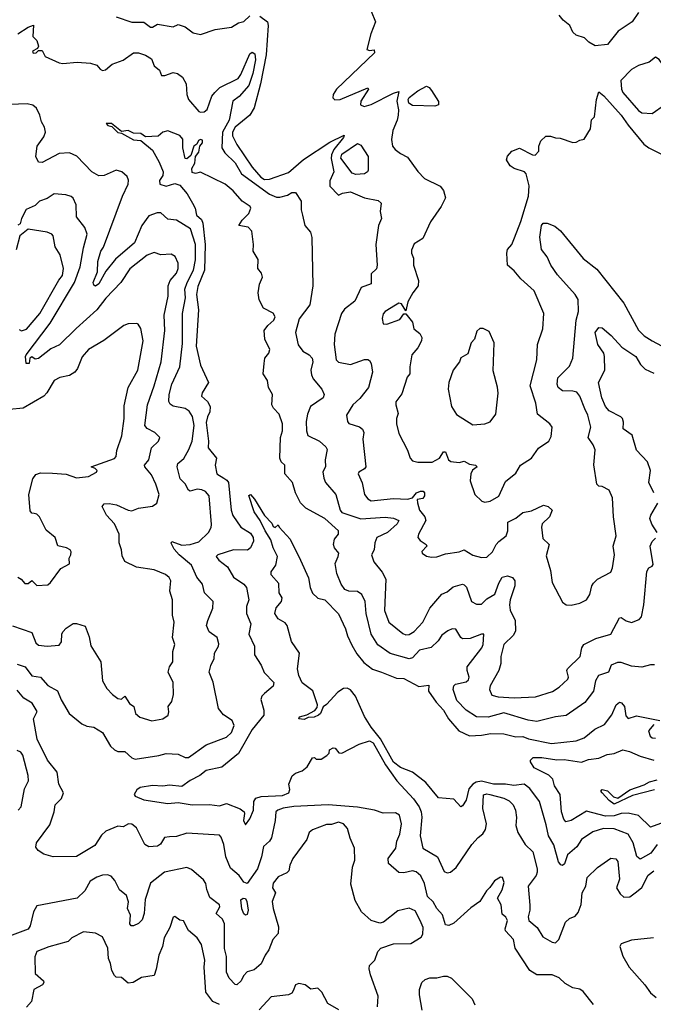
# Model space of a CAD drawing. Extents: x 1552033 to 1694788, y 811965 to 917215.
# Tile 192 of 256: x 1637535 to 1641212, y 862439 to 868148. Entities that reach past the tile are written whole.
import ezdxf

# ---------------------------------------------------------------- set-up
doc = ezdxf.new("R2010")
doc.units = 0

msp = doc.modelspace()

# ---------------------------------------------------------------- linework, layer by layer
at = {"layer": '0CON20XD'}
for points in [[(1639575, 868197.5), (1639600, 868135), (1639573.3, 868065), (1639550, 867975), (1639565, 867970), (1639592.5, 867972.5), (1639593.8, 867955), (1639372.9, 867745), (1639353.8, 867715), (1639352.5, 867695), (1639363.6, 867683.6), (1639395, 867686), (1639555, 867753.3), (1639560, 867745), (1639513.8, 867675), (1639513.6, 867653.6), (1639534.1, 867644.1), (1639575, 867656.7), (1639705, 867722.2), (1639735, 867731.2), (1639724.2, 867675), (1639733.6, 867625), (1639731.8, 867595), (1639725.6, 867565), (1639700, 867505), (1639693, 867453), (1639698, 867415), (1639713.8, 867395), (1639745, 867372), (1639785, 867351.2), (1639845, 867266.7), (1639885, 867226.7), (1639975, 867183.3), (1639995, 867157.5), (1640005.8, 867115), (1639980.8, 867065), (1639919.4, 866975), (1639875, 866880), (1639825, 866848), (1639808.3, 866811.7), (1639807.8, 866795), (1639819.5, 866765), (1639820, 866725), (1639849.4, 866635), (1639847.1, 866605), (1639815.5, 866564.5), (1639787.4, 866512.6), (1639775, 866460), (1639750.7, 866500.7), (1639735, 866503.3), (1639715, 866493.3), (1639655, 866456), (1639645, 866443.3), (1639638, 866415), (1639643.3, 866385), (1639665, 866382.9), (1639740.3, 866409.7), (1639765, 866442.5), (1639775, 866443.3), (1639814.2, 866395), (1639821.4, 866355), (1639857.8, 866327.8), (1639868, 866305), (1639866, 866285), (1639846, 866245), (1639811.1, 866205), (1639798.2, 866135), (1639798.1, 866095), (1639784.3, 866075), (1639751.7, 865978.3), (1639718.6, 865931.4), (1639717.3, 865915), (1639730.9, 865865), (1639722.1, 865835), (1639722.1, 865805), (1639735, 865748.8), (1639785, 865651.2), (1639800.9, 865605), (1639815, 865590.9), (1639845, 865581.9), (1639927.9, 865582.1), (1639972, 865605), (1639995, 865642.5), (1640005, 865642.5), (1640024, 865595), (1640036.4, 865586.4), (1640085, 865581.1), (1640115, 865587.5), (1640145, 865570), (1640180, 865565), (1640190, 865555), (1640163.6, 865536.4), (1640152, 865515), (1640149.4, 865475), (1640175.7, 865395.7), (1640216.1, 865356.1), (1640235, 865350), (1640265, 865356.2), (1640316, 865385), (1640355, 865471.2), (1640415, 865518), (1640442, 865565), (1640505, 865606), (1640545.5, 865664.5), (1640605, 865704), (1640619.1, 865730.9), (1640624, 865785), (1640611.2, 865805), (1640540, 865860), (1640530.8, 865925), (1640497.6, 866025), (1640536.9, 866175), (1640540.6, 866265), (1640571.4, 866355), (1640575.8, 866445), (1640520, 866575), (1640442.9, 866645)], [(1641125, 868190), (1641090, 868135), (1641008.5, 868081.5), (1640945.7, 868004.3), (1640875, 867996.2), (1640837.7, 868017.7), (1640812.1, 868042.1), (1640765, 868057.5), (1640745.5, 868075.5), (1640727.8, 868115), (1640688.1, 868145), (1640665.6, 868175)], [(1638095, 868164.7), (1638185, 868133.8), (1638255, 868133.8), (1638295, 868105.3), (1638305, 868104.7), (1638335, 868122.1), (1638425, 868106.7), (1638455, 868120), (1638495, 868105.6), (1638541.5, 868071.5), (1638585, 868062.6), (1638669.4, 868090.6)], [(1638669.4, 868090.6), (1638764, 868105), (1638805, 868130.5), (1638835, 868137.5), (1638869.8, 868170.2)], [(1638929, 868169), (1638972.6, 868135), (1638976.3, 868115), (1638964.4, 867944.4), (1638933.3, 867775), (1638895, 867636.7), (1638870.4, 867595), (1638785, 867523.9), (1638770, 867495), (1638770.1, 867475), (1638794.6, 867425), (1638885, 867293.1), (1638933.8, 867235), (1638955, 867221.7), (1638985, 867224), (1639095, 867262.5), (1639182.8, 867337.2), (1639335, 867438), (1639417.9, 867477.9), (1639414.4, 867465), (1639357.9, 867395), (1639343.8, 867365), (1639342.6, 867342.6), (1639358.9, 867265), (1639335, 867213.3), (1639335, 867183.3), (1639385, 867130), (1639408.1, 867141.9), (1639455, 867149.2), (1639535.4, 867115.4), (1639615, 867098.8), (1639631.8, 867085), (1639626.3, 867035), (1639633.8, 866995), (1639617.3, 866955), (1639600.8, 866845), (1639609.1, 866725), (1639605, 866703.3), (1639574.2, 866675), (1639573.9, 866616.1), (1639515.7, 866594.3), (1639479.3, 866515), (1639419.9, 866470.1), (1639401.6, 866445), (1639364.3, 866325), (1639360, 866265), (1639371.4, 866175), (1639385, 866161.9), (1639455, 866147.7), (1639535, 866177.1), (1639555, 866177.1), (1639565, 866172), (1639574.5, 866155), (1639583.3, 866105), (1639558.5, 866015), (1639508.1, 865951.9), (1639468.6, 865915), (1639432, 865855), (1639437.7, 865817.7), (1639445, 865806.7), (1639506.4, 865786.4), (1639523.4, 865773.4), (1639531.9, 865755), (1639525.7, 865715), (1639544.4, 865555), (1639536, 865544), (1639502.5, 865525), (1639499.2, 865515), (1639521.7, 865461.7), (1639535.5, 865395), (1639555, 865369.5), (1639575, 865358.8), (1639705, 865371.1), (1639785, 865367.1), (1639814.2, 865375.8), (1639838, 865405), (1639860, 865415), (1639876, 865415), (1639884, 865405), (1639883.6, 865386.4), (1639875, 865372.5), (1639842.5, 865365), (1639843.8, 865346.2), (1639854.3, 865305), (1639885.6, 865265), (1639891.5, 865245), (1639849.4, 865165), (1639845.8, 865145), (1639858.7, 865128.7), (1639893.3, 865105), (1639896.7, 865095), (1639868, 865065), (1639871.2, 865055), (1639895, 865038), (1639925, 865030.8), (1639955, 865034.2), (1640005, 865050.6), (1640085, 865062.5), (1640115, 865073.5), (1640165, 865043.2), (1640215, 865030), (1640245, 865031.1), (1640278.3, 865061.7), (1640300, 865105), (1640315, 865121.9), (1640357.1, 865155), (1640367.9, 865185), (1640367.5, 865235), (1640415, 865256.8), (1640455, 865290.6), (1640505, 865299.5), (1640575, 865332.5), (1640602, 865325), (1640624.2, 865305), (1640609.5, 865265), (1640567.5, 865225), (1640562.3, 865205), (1640570.2, 865140.2), (1640606.9, 865105), (1640589.3, 865039.3), (1640615.6, 864955), (1640625.6, 864885), (1640685, 864770), (1640706, 864756), (1640735, 864754.2), (1640785, 864764.4), (1640825, 864784.4), (1640844.4, 864815), (1640854.4, 864865), (1640865, 864881.2), (1640888.8, 864905), (1640965, 864944.4), (1640975, 864970), (1640986, 865045), (1640978.1, 865095), (1640995.4, 865155), (1640980.5, 865265), (1640975.4, 865375), (1640955, 865419.4), (1640915, 865441.9), (1640895, 865443.1), (1640884.6, 865455), (1640866.1, 865566.1), (1640874.4, 865654.4), (1640863.2, 865683.2), (1640834.3, 865725), (1640848.5, 865785), (1640832.3, 865855), (1640815, 865890.8), (1640786.2, 865965), (1640767.5, 865987.5), (1640745, 865994.5), (1640685, 865995.3), (1640660, 866015), (1640653.6, 866035), (1640658.7, 866071.3), (1640725, 866139.4), (1640744.6, 866185.4), (1640763.5, 866405), (1640778.6, 866455), (1640776.6, 866525), (1640759.2, 866555), (1640655, 866668.8), (1640616.9, 866725), (1640595, 866772.5), (1640562.5, 866815), (1640552.4, 866887.6), (1640562.2, 866955), (1640572.1, 866967.9), (1640595, 866968.9), (1640640.3, 866950.3), (1640673.2, 866923.2), (1640805, 866762.5), (1640885, 866702), (1641040.8, 866505), (1641125, 866347.1), (1641158.1, 866315), (1641205.8, 866285), (1641316.7, 866225)], [(1637523.6, 868065), (1637585, 868105.4), (1637615, 868116.7), (1637610.8, 868050.8), (1637635, 868027.5), (1637643.3, 867995), (1637638.3, 867981.7), (1637610, 867965), (1637613.3, 867953.3), (1637630, 867955), (1637645, 867970), (1637665, 867970), (1637683.3, 867935), (1637765, 867897.8), (1637785, 867892.9), (1637868.5, 867901.5), (1637946.3, 867896.3), (1637982.5, 867885), (1638001.3, 867861.3), (1638015, 867853.8), (1638033.6, 867856.4), (1638070.9, 867889.1), (1638135, 867912.7), (1638195, 867955.4), (1638225, 867956.4), (1638265, 867942.5), (1638300.3, 867920.3), (1638315, 867881.2), (1638346, 867856), (1638358, 867825), (1638378, 867825), (1638425, 867842), (1638451.1, 867835), (1638479.6, 867815), (1638501.5, 867775), (1638505.2, 867715), (1638514.2, 867685), (1638574.7, 867615), (1638585, 867610.8), (1638606.3, 867613.7), (1638622.5, 867627.5), (1638650, 867705), (1638668.2, 867725)], [(1638668.2, 867725), (1638696.3, 867755), (1638802.4, 867807.6), (1638819.2, 867830.8), (1638870.1, 867949.9), (1638885, 867960), (1638900.1, 867950.1), (1638903.5, 867915), (1638887.6, 867835), (1638865, 867766.9), (1638807.9, 867702.1), (1638771.9, 867675), (1638750, 867565), (1638712.4, 867495), (1638708.2, 867405), (1638725, 867375.8), (1638785, 867318.5), (1638821.5, 867255), (1638985, 867136.6), (1639025, 867119.8), (1639045, 867118.1), (1639088.8, 867131.2), (1639115, 867146.4), (1639135.1, 867145.1), (1639168.5, 867095), (1639168.2, 867045), (1639175.3, 867015.3), (1639190.6, 866955), (1639222.5, 866915), (1639230, 866885), (1639235.8, 866605), (1639219.5, 866495), (1639156, 866414), (1639135.5, 866335), (1639151.9, 866261.9), (1639177.5, 866225), (1639215, 866203.8), (1639231.5, 866185), (1639235.2, 866165), (1639225.3, 866115), (1639228, 866088), (1639238.1, 866065), (1639287.8, 866005), (1639301.9, 865975), (1639296.7, 865955), (1639222.9, 865905), (1639205, 865861.2), (1639198.1, 865818.1), (1639198.5, 865765), (1639206.2, 865736.2), (1639274, 865705), (1639311.7, 865671.7), (1639320, 865655), (1639307.8, 865595), (1639310.5, 865555), (1639294.6, 865525.4), (1639299.8, 865489.8), (1639310.5, 865465), (1639370.4, 865395), (1639393.8, 865305), (1639405, 865290.7), (1639515, 865252.9), (1639655, 865263.4), (1639705, 865256.9), (1639735.7, 865245), (1639725.7, 865225), (1639668.5, 865175), (1639608.1, 865145), (1639595.8, 865115), (1639591.4, 865075), (1639575.8, 865045), (1639589.2, 865005), (1639637.8, 864945), (1639660, 864905), (1639652.8, 864722.7), (1639676.9, 864655), (1639758.1, 864588.1), (1639775, 864581.5), (1639795, 864583.6), (1639825, 864601.1), (1639873.6, 864655), (1639915, 864735.4), (1639985, 864817.1), (1640015, 864830), (1640050.1, 864859.9), (1640104.3, 864874.3), (1640115, 864871.9), (1640127.7, 864857.7), (1640156.4, 864775), (1640185, 864759.8), (1640215, 864759.1), (1640245, 864789.6), (1640292.3, 864817.7), (1640315, 864880.8), (1640334.5, 864915), (1640365, 864923.1), (1640394.6, 864914.6), (1640407.5, 864895), (1640408.8, 864865), (1640382, 864785), (1640378, 864755), (1640382, 864725), (1640410, 864665), (1640412.1, 864605), (1640401.2, 864578.8), (1640344.6, 864525.4), (1640326.3, 864455), (1640326.7, 864415), (1640316.2, 864373.8), (1640264.4, 864285.6), (1640262, 864265), (1640275, 864231.2), (1640311.5, 864221.5), (1640405, 864216.8), (1640527.7, 864222.3), (1640626.9, 864253.1), (1640665, 864277.1), (1640715, 864324.3), (1640719.4, 864335), (1640710.6, 864375), (1640714.4, 864385), (1640787.1, 864455), (1640797.1, 864505), (1640809.6, 864525), (1640879.2, 864560.8), (1640965, 864585.5), (1641015, 864679.2), (1641025, 864681.4), (1641055, 864662.5), (1641085, 864652.5), (1641128.9, 864671.1), (1641143.5, 864686.5), (1641157.5, 864755), (1641175, 864948), (1641185, 864969.2), (1641205, 864978.8), (1641210.8, 864989.2), (1641193.3, 865095), (1641205, 865122), (1641225, 865142)], [(1641205, 867603.8), (1641276, 867655), (1641304.2, 867695), (1641319.2, 867735), (1641315.8, 867765), (1641289.2, 867855), (1641245, 867917.5), (1641225, 867930), (1641187.7, 867902.3), (1641125, 867881.9), (1641085, 867858.9), (1641024.2, 867795), (1641027.5, 867745), (1641035.3, 867725), (1641125, 867621.4), (1641145, 867607.5), (1641205, 867603.8)], [(1639943.1, 867646.9), (1639815, 867650.2), (1639793.6, 867663.6), (1639788.4, 867685), (1639795, 867697.6), (1639844.7, 867735), (1639895, 867761.8), (1639910.4, 867755), (1639925, 867737.1), (1639965, 867674.2), (1639965, 867654), (1639943.1, 867646.9)], [(1640442.9, 866645), (1640405, 866690.8), (1640365.4, 866725.4), (1640361.3, 866795), (1640366.2, 866815), (1640390, 866845), (1640407.2, 866882.8), (1640442.2, 866977.8), (1640486.7, 867125), (1640490.9, 867185), (1640473.8, 867255), (1640465, 867266), (1640404.5, 867284.5), (1640380.5, 867300.5), (1640360, 867335), (1640365, 867357.5), (1640390, 867385), (1640435, 867403.3), (1640510, 867365), (1640527, 867363), (1640547.5, 867385), (1640547.5, 867415), (1640560, 867445), (1640588.3, 867471.7), (1640615, 867472.5), (1640645, 867462.5), (1640671.7, 867461.7), (1640745, 867436.7), (1640765, 867437.5), (1640785, 867450), (1640810, 867455), (1640847.5, 867515), (1640853, 867567), (1640870, 867585), (1640882.5, 867685), (1640895, 867730), (1640925, 867706), (1641025, 867594.5), (1641065.6, 867535.6), (1641156.8, 867426.8), (1641185, 867404.7), (1641255, 867370.8)], [(1637520.7, 864410.7), (1637566.7, 864396.7), (1637605, 864344.2), (1637655, 864336.7), (1637698.5, 864288.5), (1637755, 864256.2), (1637776.7, 864205), (1637822.9, 864125), (1637896, 864065), (1637925, 864052.2), (1637965, 864046), (1638015, 864016), (1638062.5, 863935), (1638085, 863914.2), (1638105, 863904.2), (1638145, 863905.7), (1638185, 863867.3), (1638205, 863860.9), (1638342.4, 863882.4), (1638385, 863893.5), (1638455, 863890), (1638495, 863869.5), (1638515, 863869.4), (1638616.2, 863943.8), (1638735, 863988.8), (1638764, 864015), (1638780, 864055), (1638768.8, 864085), (1638718.3, 864118.3), (1638688, 864155), (1638656.9, 864306.9), (1638634.3, 864365), (1638643.9, 864403.9), (1638662.9, 864445), (1638665.7, 864475), (1638688.1, 864515), (1638690.3, 864529.7), (1638680.8, 864565), (1638635, 864599.2), (1638620, 864635), (1638626.2, 864665), (1638656.1, 864735), (1638658.5, 864775), (1638606.9, 864825), (1638595.7, 864875), (1638563.3, 864915), (1638531.8, 864985), (1638459.7, 865045), (1638431.2, 865078.8), (1638415, 865112.5), (1638417.5, 865122.5), (1638475, 865100.8), (1638524.6, 865104.6), (1638575, 865120), (1638630, 865175), (1638646.9, 865203.1), (1638648.5, 865221.5), (1638635, 865387.5), (1638612.4, 865412.4), (1638592.8, 865422.8), (1638565, 865425.2), (1638525, 865413.8), (1638515, 865420.5), (1638495.9, 865455.9), (1638466.3, 865486.3), (1638448.2, 865555), (1638453.1, 865575), (1638487.1, 865602.9), (1638517.4, 865655), (1638536.5, 865705), (1638547.5, 865795), (1638538, 865848), (1638518.3, 865878.3), (1638495, 865893.1), (1638425, 865907.7), (1638408.8, 865918.8), (1638400.7, 865935), (1638403.3, 865975), (1638418.4, 866035), (1638465.3, 866135), (1638479.6, 866270.4), (1638480, 866445), (1638498, 866535), (1638493.8, 866585), (1638506.6, 866625), (1638543.2, 866695), (1638554.4, 866755), (1638555.2, 866845), (1638526.1, 866935), (1638445, 866986.4), (1638395, 866991.1), (1638355, 867027.9), (1638331.9, 867028.1), (1638285, 867010.5), (1638244.5, 866955.5), (1638201.1, 866855), (1638091.4, 866758.6), (1638035, 866689.2), (1637995, 866616.5), (1637975, 866603.1), (1637965, 866608.6), (1637961, 866625), (1637986.2, 866685), (1637989.1, 866745), (1638006.8, 866805), (1638021, 866829), (1638132.2, 867125), (1638165, 867194), (1638167.4, 867217.4), (1638157.9, 867237.9), (1638126.9, 867265), (1638095, 867275.3), (1638025, 867244.5), (1637995, 867243.3), (1637954.5, 867265), (1637866.4, 867356.4), (1637825, 867375.4), (1637765, 867371.8), (1637665, 867320.6), (1637645, 867321.2), (1637628.9, 867355), (1637636.9, 867415), (1637675, 867468.9), (1637684.7, 867495), (1637679, 867525), (1637660.8, 867555), (1637651.6, 867595), (1637632.2, 867635), (1637612, 867652), (1637579.1, 867659.1), (1637426.5, 867653.5)], [(1641217.9, 864407.9), (1641195, 864408.1), (1641145, 864393.8), (1641085, 864400), (1641025, 864420), (1641005, 864420.5), (1640968, 864405), (1640952.5, 864365), (1640894.1, 864345.9), (1640876.9, 864315), (1640865, 864254.2), (1640815, 864188.1), (1640706.8, 864113.2), (1640643.6, 864106.4), (1640535, 864079.7), (1640485, 864085.9), (1640345, 864128.6), (1640254.5, 864104.5), (1640185, 864105.8), (1640126.2, 864145), (1640071, 864201), (1640051.4, 864265), (1640054.3, 864285), (1640063.8, 864296.1), (1640125, 864307.9), (1640139.5, 864320.5), (1640143.5, 864335), (1640131.9, 864375), (1640132.5, 864395), (1640217.3, 864505), (1640224.4, 864525), (1640227.5, 864585), (1640215, 864585.8), (1640149.7, 864560.3), (1640105, 864558.5), (1640094.5, 864565), (1640065, 864614.3), (1640045, 864615.6), (1640020, 864605), (1639985, 864578.6), (1639963.2, 864546.8), (1639922.2, 864507.8), (1639855, 864491.9), (1639815, 864447.1), (1639795, 864441.9), (1639684, 864474), (1639612.8, 864522.8), (1639575.3, 864585), (1639545.8, 864705.8), (1639538.9, 864775), (1639521.1, 864815), (1639495, 864832.7), (1639445, 864835.4), (1639421.9, 864845), (1639400.5, 864875), (1639375, 864936.7), (1639365.4, 864995), (1639383.8, 865035), (1639386.5, 865055), (1639361.5, 865085), (1639355.3, 865105.3), (1639361.8, 865135), (1639385.5, 865165), (1639385.7, 865185), (1639305.6, 865255.6), (1639195.6, 865315.6), (1639165, 865346.9), (1639134.7, 865405), (1639118.6, 865465), (1639074.1, 865515), (1639074.4, 865565), (1639051.8, 865585), (1639045.3, 865605), (1639048.6, 865725), (1639059.3, 865765), (1639060, 865805), (1639041.2, 865861.2), (1639008.8, 865895), (1638998.8, 865915), (1639002.9, 865975), (1638978.1, 866015), (1638972.2, 866055), (1638948.5, 866095), (1638954.1, 866155), (1638958.5, 866185), (1638981.1, 866215), (1638986.4, 866235), (1638957.3, 866295), (1638954.1, 866345), (1638975, 866374.5), (1639010.6, 866405), (1639016.7, 866425), (1639006.8, 866446.8), (1638950, 866475), (1638925, 866523.8), (1638918.5, 866565), (1638926.7, 866615), (1638944.6, 866655.4), (1638937.6, 866677.6), (1638916.9, 866705), (1638918, 866758), (1638890, 866805), (1638892.3, 866845), (1638881.7, 866921.7), (1638860, 866945), (1638807.5, 866955), (1638826.9, 866985), (1638865.4, 867024.6), (1638876.9, 867055), (1638872.5, 867065), (1638825.6, 867095), (1638774.4, 867155), (1638726.5, 867195), (1638585, 867263.3), (1638555, 867255.5), (1638535, 867262), (1638533.9, 867285), (1638551.5, 867315), (1638555.6, 867354.4), (1638575, 867379.2), (1638580, 867415), (1638595, 867434.2), (1638595, 867448.8), (1638585, 867452.5), (1638573.4, 867446.6), (1638563.9, 867426.1), (1638545.8, 867414.2), (1638529.1, 867360.9), (1638505, 867342), (1638495, 867342.5), (1638482.2, 867405), (1638481.2, 867455), (1638465, 867475.8), (1638395, 867504), (1638365, 867496.2), (1638337.8, 867472.2), (1638265, 867468.2), (1638237.1, 867487.1), (1638195, 867489.6), (1638165.4, 867505.4), (1638125, 867499.2), (1638068, 867545), (1638036.7, 867545), (1638046.7, 867535), (1638069.1, 867529.1), (1638105, 867492.9), (1638125, 867490), (1638195, 867451.8), (1638237.5, 867447.5), (1638305, 867392), (1638345, 867320.8), (1638366.9, 867265), (1638365.8, 867245), (1638345.8, 867215), (1638348.8, 867195), (1638385, 867182.9), (1638435, 867198.8), (1638465, 867187.5), (1638507.2, 867137.2), (1638538.2, 867085), (1638552.9, 867055), (1638562, 867015), (1638589.3, 866989.3), (1638598.3, 866968.3), (1638610.8, 866845), (1638606.9, 866695), (1638568.8, 866601.2), (1638560.3, 866555), (1638572.2, 866465), (1638559.4, 866255), (1638584.9, 866144.9), (1638631.2, 866045), (1638594.2, 865985), (1638589.6, 865965), (1638625, 865934.8), (1638640.4, 865905), (1638638.2, 865875), (1638624.3, 865845), (1638617.9, 865812.1), (1638631.2, 865705), (1638629.6, 865665), (1638677.6, 865605), (1638669.4, 865565), (1638678.1, 865515), (1638719, 865489), (1638738, 865478), (1638746, 865465), (1638762.2, 865305), (1638772.5, 865272.5), (1638819.1, 865205), (1638875, 865171.3), (1638890, 865145), (1638892.1, 865125), (1638875, 865086.4), (1638857.1, 865072.9), (1638775.2, 865074.8), (1638684.7, 865045.3), (1638675.7, 865035), (1638691.1, 865015), (1638740.9, 864975), (1638775.6, 864915), (1638835.6, 864875), (1638850.5, 864855), (1638863.8, 864785), (1638851.8, 864745), (1638851.1, 864705), (1638876.9, 864645), (1638865.4, 864585), (1638898.1, 864515), (1638897.1, 864465), (1638935.8, 864405), (1638953.4, 864363.4), (1639009.4, 864305), (1639005, 864284), (1638955, 864242), (1638940.6, 864225), (1638934.6, 864205.4), (1638951.8, 864145), (1638951.4, 864115), (1638885, 864031.8), (1638805, 863893.5), (1638707.7, 863815), (1638617.5, 863795), (1638580, 863765), (1638525, 863736.7), (1638475, 863701.9), (1638405, 863710.4), (1638365, 863704.5), (1638305, 863706.9), (1638235, 863695.8), (1638215, 863683.3), (1638199.4, 863655), (1638205.8, 863645), (1638255, 863625.4), (1638395, 863603.8), (1638455, 863610), (1638535, 863595.9), (1638637.2, 863597.2), (1638695, 863590), (1638735, 863604), (1638815, 863571.9), (1638838, 863555), (1638840, 863545), (1638834.6, 863505.4), (1638845, 863478.8), (1638869.6, 863515), (1638891.2, 863565), (1638894.7, 863615), (1638905.9, 863634.1), (1638936.3, 863643.7), (1639060.7, 863649.3), (1639097.5, 863665), (1639102.5, 863685), (1639097.5, 863715), (1639117, 863763), (1639135, 863780), (1639175, 863792.5), (1639203.9, 863816.1), (1639235, 863867.5), (1639245, 863870), (1639255, 863860), (1639285, 863860), (1639318.3, 863881.7), (1639330, 863895), (1639332.5, 863915), (1639355, 863927.1), (1639366.2, 863925), (1639387.5, 863897.5), (1639405, 863894.5), (1639505, 863947.3), (1639565, 863966.6), (1639586.8, 863955), (1639657.8, 863827.8), (1639724.1, 863734.1), (1639820.1, 863630.1), (1639853.3, 863583.3), (1639865.3, 863555), (1639869.2, 863525), (1639859.1, 863415), (1639874.2, 863345), (1639959.1, 863295), (1639998.3, 863208.3), (1640015, 863200.6), (1640035, 863204.4), (1640067.4, 863232.6), (1640158.1, 863365), (1640195, 863406.9), (1640223.1, 863426.9), (1640237.8, 863452.2), (1640244.6, 863485), (1640223.2, 863575), (1640226.6, 863653.4), (1640245, 863660), (1640263.9, 863656.1), (1640344.3, 863634.3), (1640375, 863618.5), (1640398.8, 863595), (1640412.5, 863565), (1640418.4, 863521.6), (1640414.7, 863475), (1640426, 863435), (1640469.2, 863365), (1640512.3, 863322.3), (1640537.9, 863225), (1640538.8, 863205), (1640531.2, 863185), (1640486.5, 863125), (1640495, 863013.3), (1640496.1, 862985), (1640485.5, 862945.5), (1640489.4, 862925), (1640537.5, 862885), (1640571.2, 862831.2), (1640625, 862800), (1640645, 862796.2), (1640664.2, 862815.8), (1640702.9, 862915), (1640725, 862936.7), (1640759.1, 862950.9), (1640775, 862972), (1640792.7, 863017.3), (1640799.3, 863085), (1640820, 863125), (1640828.9, 863175), (1640888.2, 863231.8), (1640965, 863285.6), (1640995, 863282.2), (1641006.6, 863266.6), (1641014.8, 863165), (1640999.1, 863115), (1641019.1, 863079.1), (1641040.9, 863060.9), (1641075, 863063.2), (1641115, 863091.4), (1641145, 863116.7), (1641181.9, 863188.1), (1641215, 863212.5)], [(1639485, 867251.2), (1639465, 867258.5), (1639399.4, 867345), (1639405, 867368.4), (1639495, 867429.1), (1639515, 867419.7), (1639556.7, 867355), (1639558.1, 867275), (1639553.1, 867265), (1639535, 867254.8), (1639485, 867251.2)], [(1637494.1, 864634.1), (1637604.7, 864594.7), (1637627.8, 864535), (1637645, 864521.3), (1637695, 864516.2), (1637765, 864521.3), (1637778.5, 864541.5), (1637779.2, 864585), (1637785, 864597.8), (1637805, 864620.6), (1637845, 864646.5), (1637865, 864646.5), (1637915, 864631.4), (1637938.9, 864568.9), (1637947.7, 864517.7), (1638005.5, 864425), (1638016.5, 864315), (1638039.8, 864269.8), (1638072.9, 864235), (1638105, 864212.5), (1638125, 864209.2), (1638145.6, 864225.6), (1638172.6, 864182.6), (1638198, 864165), (1638206.7, 864125), (1638233, 864103), (1638302.4, 864082.4), (1638365, 864094.3), (1638396, 864115), (1638400.8, 864135), (1638397.5, 864165), (1638417.8, 864195), (1638426.7, 864235), (1638425.5, 864305), (1638395.7, 864365), (1638404.3, 864395), (1638424.3, 864425), (1638423.3, 864485), (1638435.4, 864525), (1638422.2, 864565), (1638430.8, 864655), (1638422.5, 864695), (1638422.3, 864785), (1638405.4, 864835), (1638409.2, 864855), (1638411.2, 864895), (1638403.1, 864913.1), (1638382, 864932), (1638315, 864958.6), (1638212.8, 864972.8), (1638145, 865006.7), (1638128.8, 865038.8), (1638125.6, 865075), (1638112.9, 865115), (1638112, 865165), (1638085.8, 865225), (1638038.2, 865275), (1638014, 865325), (1638025, 865341.2), (1638055, 865341.9), (1638096.7, 865335), (1638164.1, 865304.1), (1638185, 865301.1), (1638223.6, 865316.4), (1638306.4, 865326.4), (1638330, 865345), (1638344.3, 865395), (1638325.3, 865455), (1638299.3, 865509.3), (1638261.2, 865555), (1638260, 865565), (1638284.6, 865595), (1638299.6, 865665), (1638340.8, 865705), (1638347.5, 865725), (1638320, 865755), (1638275, 865778.2), (1638260.8, 865795), (1638275.9, 865915), (1638315.2, 866024.8), (1638355.3, 866165), (1638377.4, 866345), (1638374, 866435), (1638396.6, 866545), (1638395.8, 866605), (1638409.1, 866635), (1638445, 866678.9), (1638454.1, 866705), (1638455, 866736.7), (1638437.1, 866775), (1638415, 866789.1), (1638355, 866784.4), (1638315, 866797.8), (1638275, 866782.5), (1638175, 866702.5), (1638121.5, 866625), (1638035, 866532.5), (1637983.5, 866466.5), (1637862.5, 866357.5), (1637766.6, 866263.4), (1637715, 866239.7), (1637645, 866182.7), (1637625, 866180), (1637605, 866194), (1637593.8, 866185), (1637589.2, 866155), (1637572.5, 866155), (1637568, 866195), (1637571.9, 866205), (1637711.7, 866388.3), (1637853, 866625), (1637886.4, 866715), (1637905.2, 866824.8), (1637926.2, 866905), (1637913.1, 866943.1), (1637864.3, 867005), (1637863.1, 867075), (1637845, 867113.8), (1637833.6, 867123.6), (1637802.8, 867132.8), (1637735, 867137.8), (1637695, 867111.9), (1637650, 867095), (1637625, 867070.5), (1637572.8, 867047.2), (1637544.8, 866995), (1637536.9, 866965), (1637525, 866956.7)], [(1637531.2, 866351.2), (1637545, 866344.6), (1637575, 866353.1), (1637652, 866445), (1637762.3, 866637.7), (1637784.4, 866665), (1637789.5, 866705), (1637769.5, 866785), (1637740.3, 866830.3), (1637730.3, 866895), (1637722.1, 866905), (1637695, 866915.7), (1637585, 866932.6), (1637536.2, 866895), (1637515.6, 866814.4)], [(1637525, 864916), (1637544.3, 864904.3), (1637565, 864878), (1637585, 864878), (1637605, 864896.2), (1637635, 864866.4), (1637698.3, 864871.7), (1637714.2, 864885), (1637773.6, 864966.4), (1637825, 864992.5), (1637822.5, 865025), (1637832.5, 865045), (1637833, 865063), (1637827.5, 865075), (1637807.5, 865085), (1637757, 865097), (1637740, 865145), (1637688.3, 865188.3), (1637650.8, 865265), (1637635, 865281.2), (1637620, 865285), (1637605, 865287.5), (1637595, 865300), (1637588.1, 865395), (1637611.1, 865485), (1637628.8, 865511.2), (1637655, 865520.3), (1637725, 865519.1), (1637805, 865512.1), (1637865, 865490.8), (1637935, 865499.1), (1637981.2, 865525), (1637983.8, 865535), (1637973.8, 865545), (1637950, 865555), (1638085, 865603.9), (1638095.4, 865615), (1638099.5, 865650.5), (1638127.5, 865735), (1638140.8, 865835), (1638141.9, 865908.1), (1638164.7, 866015.3), (1638220, 866115), (1638250.9, 866285), (1638237.9, 866357.9), (1638222.3, 866382.3), (1638215, 866386.7), (1638165, 866384.2), (1638140, 866375), (1638022.5, 866287.5), (1637934, 866236), (1637897.6, 866192.4), (1637871.1, 866125), (1637856, 866104), (1637825, 866084.4), (1637767.6, 866072.4), (1637735, 866055.8), (1637692.5, 865985), (1637674.5, 865965.5), (1637555.9, 865895.9), (1637475, 865887.1)], [(1640165, 865798), (1640235, 865804.4), (1640265, 865815.8), (1640298.7, 865861.3), (1640311.7, 865981.7), (1640307.9, 866017.9), (1640281.7, 866111.7), (1640289.2, 866275), (1640259.5, 866339.5), (1640225, 866356.7), (1640205, 866357.5), (1640188.3, 866341.7), (1640174, 866295), (1640154, 866275), (1640135, 866210), (1640095, 866186.7), (1640086.6, 866163.4), (1640050, 866115), (1640026, 866045), (1640022, 866005), (1640040, 865905), (1640069.1, 865859.1), (1640165, 865798)], [(1641215.5, 865404.5), (1641185.6, 865465), (1641195.6, 865535), (1641178.2, 865585), (1641115, 865651.2), (1641088.3, 865738.3), (1641037.8, 865775), (1641038.9, 865815), (1641032.7, 865835), (1641024.3, 865845), (1640955, 865880.5), (1640935.3, 865905.3), (1640912.7, 865955), (1640894.4, 866045), (1640930.4, 866115), (1640929.4, 866195), (1640923.9, 866215), (1640890.3, 866265), (1640874.6, 866335), (1640895, 866362.5), (1640915, 866361.2), (1640966.4, 866316.4), (1641028.3, 866248.3), (1641109.5, 866195), (1641138.3, 866148.3), (1641165, 866121.2), (1641215, 866099.2)], [(1641234.6, 863365.4), (1641197.6, 863315), (1641135, 863280.6), (1641116.4, 863296.4), (1641095, 863374.4), (1641065.6, 863425.6), (1640985, 863456.3), (1640922.1, 863457.9), (1640860.8, 863439.1), (1640795, 863395.6), (1640767.3, 863352.7), (1640713.5, 863305), (1640696.7, 863253.3), (1640685, 863243.2), (1640675, 863247.1), (1640662.1, 863265), (1640635, 863364.4), (1640604.1, 863415), (1640590.3, 863480.3), (1640551.8, 863615), (1640495, 863689.4), (1640462.5, 863715), (1640403.1, 863706.9), (1640355, 863714.9), (1640285, 863715.1), (1640215, 863732), (1640183.2, 863726.8), (1640164.2, 863715.8), (1640142.3, 863687.7), (1640125, 863622.5), (1640105, 863588.9), (1640095, 863584.3), (1640055, 863627.7), (1639965.3, 863635.3), (1639891.2, 863725), (1639815, 863784.6), (1639745, 863811.7), (1639705, 863843.6), (1639628.5, 863978.5), (1639573.8, 864045), (1639535, 864108.2), (1639497.1, 864195), (1639484.4, 864225), (1639455, 864261.5), (1639435, 864271.5), (1639415, 864270.6), (1639380.8, 864249.2), (1639315, 864176.7), (1639295.6, 864164.4), (1639281.3, 864125), (1639269.1, 864115), (1639244.7, 864104.7), (1639208.2, 864101.8), (1639185, 864090.3), (1639155.8, 864095), (1639159.2, 864105), (1639202.1, 864117.9), (1639247, 864143), (1639260.8, 864159.2), (1639263.8, 864176.2), (1639236.6, 864256.6), (1639175, 864303.6), (1639155.3, 864345), (1639147.7, 864385), (1639159.2, 864475), (1639112.2, 864542.2), (1639088.1, 864635), (1639075, 864650), (1639034, 864675), (1639015.8, 864705), (1639023, 864737), (1639054.3, 864775), (1639057.5, 864795), (1639040, 864825), (1639038.9, 864878.9), (1638995, 864930), (1638994.4, 864945.6), (1639021.2, 864985), (1639031.2, 865035), (1639006.6, 865086.6), (1638992.8, 865132.8), (1638958.7, 865185), (1638931.1, 865245), (1638895.4, 865295), (1638865, 865390), (1638875, 865395.8), (1638898.5, 865368.5), (1638955, 865273.3), (1638998.8, 865228.8), (1639005, 865210), (1639017, 865203), (1639035, 865220), (1639040, 865205), (1639104, 865135), (1639165.4, 865015), (1639211.3, 864911.3), (1639220.6, 864855), (1639235, 864823.8), (1639265, 864794.2), (1639305, 864783.8), (1639385, 864702.9), (1639426.6, 864616.6), (1639437.1, 864575), (1639461.8, 864521.8), (1639491.2, 864471.2), (1639531.4, 864421.4), (1639582.2, 864382.2), (1639634.5, 864365.5), (1639720.8, 864330.9), (1639765, 864328.2), (1639852, 864282), (1639910, 864290), (1639908, 864255), (1639951.4, 864191.4), (1639993.6, 864145), (1640024.1, 864094.1), (1640083.8, 864023.8), (1640145, 863996.2), (1640215, 863999.3), (1640268.9, 864008.9), (1640345, 864006.7), (1640415, 863990.4), (1640455, 863991.2), (1640488.3, 863978.3), (1640621.4, 863951.4), (1640765, 863966.5), (1640810, 863985), (1640872.9, 864035), (1640928.8, 864061.2), (1640971.9, 864118.1), (1640995.6, 864175), (1641015, 864190), (1641027.2, 864187.2), (1641044.3, 864165), (1641052.2, 864112.2), (1641065, 864095.7), (1641115, 864111.4), (1641250, 864085)], [(1641234.2, 865174.2), (1641203.2, 865223.2), (1641192.3, 865255), (1641197.3, 865275), (1641238.2, 865345)], [(1640865, 862438.1), (1640805, 862513.1), (1640785, 862526.5), (1640745, 862534.5), (1640700.5, 862560.5), (1640665, 862593.5), (1640625, 862610.5), (1640535, 862609.5), (1640495, 862634.4), (1640411.1, 862765), (1640400, 862815), (1640354.5, 862865), (1640352.7, 862877.3), (1640366.7, 862925), (1640355.8, 862945), (1640335, 862962.5), (1640328.6, 863015), (1640307.5, 863055), (1640335, 863102.5), (1640346.2, 863145), (1640336.7, 863175), (1640325, 863176.7), (1640290, 863155), (1640264.1, 863115.9), (1640243.2, 863096.8), (1640205.5, 863034.5), (1640152.2, 862997.8), (1640055, 862910.5), (1640025, 862895.6), (1640005, 862900.8), (1639988.1, 862958.1), (1639955.7, 862995), (1639935, 863032.5), (1639901.8, 863065), (1639885, 863140), (1639863.2, 863183.2), (1639835, 863206.4), (1639815, 863212.9), (1639765, 863200.8), (1639735, 863203.1), (1639675, 863256), (1639674, 863285), (1639717.7, 863345), (1639723.1, 863385), (1639741.2, 863425), (1639750, 863485), (1639739.1, 863535), (1639715, 863549.2), (1639645, 863547.5), (1639593.8, 863565), (1639495, 863582.4), (1639325, 863596.2), (1639125, 863585.9), (1639063.5, 863576.5), (1639033.1, 863565), (1639022.2, 863555), (1639018.2, 863505), (1638996.4, 863405), (1638985, 863385.6), (1638949.1, 863355), (1638937.7, 863295), (1638914.1, 863225), (1638855, 863140), (1638835, 863147.5), (1638807.8, 863185), (1638759.3, 863229.3), (1638730.4, 863295), (1638718.9, 863365), (1638705, 863408.6), (1638695, 863420), (1638505, 863430.5), (1638445, 863412.7), (1638405, 863410.5), (1638375, 863406.9), (1638351.8, 863368.2), (1638334.7, 863355.2), (1638285, 863351.9), (1638262.2, 863365), (1638212.8, 863462.8), (1638185, 863484.4), (1638165.6, 863485.6), (1638135, 863468.1), (1638105, 863471.2), (1638035, 863442.5), (1638009.9, 863420.1), (1637970.8, 863359.2), (1637864.1, 863295.9), (1637730, 863295), (1637675, 863309.2), (1637641.8, 863331.8), (1637629.3, 863349.3), (1637633.3, 863375), (1637709.6, 863480.4), (1637735.9, 863555), (1637740.6, 863595), (1637778.1, 863631.9), (1637788.5, 863665), (1637762.7, 863715), (1637752.7, 863785), (1637696.7, 863855), (1637636.6, 863976.6), (1637614.6, 864095), (1637636.1, 864136.1), (1637606.7, 864185), (1637558.6, 864215), (1637520.2, 864260.2)], [(1641215, 864061.2), (1641184.2, 864025), (1641193.4, 863993.4), (1641205, 863984.5), (1641225, 863982.5)], [(1637525.7, 863565), (1637542.9, 863585), (1637562.3, 863687.7), (1637585.8, 863735), (1637584.4, 863765), (1637552.9, 863882.9), (1637541, 863901), (1637520.9, 863910.9)], [(1641275, 863496), (1641195, 863466.9), (1641125, 863533.1), (1641065, 863547.4), (1641025, 863545.5), (1640985, 863532.7), (1640935, 863530.3), (1640825, 863559.8), (1640735, 863505.6), (1640705, 863497.5), (1640692.4, 863512.4), (1640679.1, 863555), (1640672, 863655), (1640638.8, 863705), (1640628.5, 863745), (1640605, 863767.3), (1640521, 863811), (1640498.3, 863845), (1640498.5, 863855), (1640515, 863869.4), (1640565, 863870.7), (1640652.5, 863857.5), (1640695, 863859), (1640795, 863842.6), (1640835, 863859.2), (1640895, 863865.4), (1640945, 863887.9), (1640985, 863892.9), (1641035, 863914.6), (1641074.2, 863905.8), (1641135, 863878.3), (1641215, 863854.3)], [(1641217.9, 863682.1), (1641090.3, 863649.7), (1640985, 863599.6), (1640955, 863620.5), (1640915.6, 863665), (1640908, 863675), (1640915, 863683.8), (1640946.7, 863676.7), (1640981.2, 863641.2), (1641006.3, 863633.7), (1641075, 863682.3), (1641159, 863711), (1641190.1, 863729.9), (1641235, 863740.5)], [(1639611.2, 862425), (1639615.9, 862485.9), (1639570.6, 862610.6), (1639562.5, 862645), (1639564.4, 862665), (1639595, 862696), (1639613.9, 862746.1), (1639631.2, 862765), (1639705, 862790.6), (1639805, 862791.5), (1639865, 862828.6), (1639874.6, 862845.4), (1639875.9, 862885), (1639858, 862925), (1639830.9, 862980.9), (1639795, 862997.1), (1639728.8, 862981.2), (1639645.4, 862914.6), (1639625, 862910), (1639575, 862925.7), (1639518, 862975), (1639481.3, 863041.3), (1639456.9, 863135), (1639465.7, 863235), (1639480, 863275), (1639477.1, 863345), (1639452.6, 863402.6), (1639437.8, 863457.8), (1639415, 863485.8), (1639385, 863495.8), (1639345, 863481.9), (1639315, 863480.8), (1639235, 863450), (1639214.4, 863435.6), (1639200.8, 863395), (1639120.5, 863285), (1639103.3, 863245), (1639097.5, 863212.5), (1639085, 863200.5), (1639035, 863177.8), (1639005, 863141.2), (1639002.2, 863115), (1639020.4, 863085), (1639001.1, 863035), (1639006.3, 862993.7), (1639037.5, 862887.5), (1639035, 862850), (1639003.5, 862815), (1638981.4, 862755), (1638960, 862725), (1638936.4, 862673.6), (1638895, 862639.2), (1638855, 862628), (1638834.6, 862605), (1638821.1, 862575), (1638795, 862552.9), (1638785, 862554.3), (1638750.6, 862590.6), (1638735.5, 862625), (1638735.4, 862715.4), (1638722.9, 862762.9), (1638723, 862905), (1638711.8, 862931.8), (1638675.5, 862965), (1638695.7, 863004.3), (1638695.3, 863015), (1638638.5, 863058.5), (1638620.5, 863105), (1638615, 863140), (1638600.9, 863160.9), (1638531.2, 863221.2), (1638505, 863232.7), (1638375, 863205.4), (1638295, 863141.9), (1638263.9, 863046.1), (1638257.6, 862965), (1638245, 862929.2), (1638225, 862906.9), (1638195, 862894.3), (1638182.5, 862895), (1638174.4, 862905), (1638178.8, 862955), (1638161.5, 862995), (1638166.2, 863033.8), (1638155, 863070), (1638115, 863103.3), (1638086.7, 863156.7), (1638065, 863182.5), (1638045, 863190.6), (1638015, 863187.8), (1637983.3, 863176.7), (1637945, 863152.7), (1637912.4, 863097.6), (1637868.8, 863055), (1637635, 863010.9), (1637616, 862975), (1637595.6, 862894.4), (1637585, 862874.2), (1637476.7, 862835)], [(1638845, 862956.2), (1638835, 862963.3), (1638825, 862992.5), (1638818.6, 863045), (1638832.5, 863055), (1638845, 863052.5), (1638853.1, 863035), (1638860.8, 862985), (1638855, 862960), (1638845, 862956.2)], [(1638695, 862438.8), (1638656.2, 862455), (1638615, 862508.8), (1638605.4, 862655), (1638609.7, 862695), (1638590.9, 862785), (1638564.4, 862825), (1638515, 862867.5), (1638485, 862923.8), (1638465, 862926.7), (1638435, 862948.8), (1638426.4, 862943.6), (1638405.7, 862885), (1638373.1, 862825), (1638364.2, 862775), (1638341.9, 862725), (1638327.4, 862642.6), (1638315, 862606.7), (1638242.5, 862595), (1638193.8, 862566.2), (1638165, 862561.4), (1638126.2, 862595), (1638095, 862595.8), (1638085, 862605.8), (1638070, 862635), (1638062.9, 862675), (1638050, 862705), (1638047.5, 862765), (1638015, 862830), (1637975, 862850.8), (1637905, 862858.9), (1637837.5, 862825), (1637816.9, 862803.1), (1637705, 862772.3), (1637635, 862744.6), (1637623.2, 862715), (1637625, 862617.5), (1637672.9, 862575), (1637675.6, 862565), (1637667.4, 862552.6), (1637617.5, 862525), (1637603.1, 862455), (1637575, 862422.5)], [(1641213.3, 862825), (1641085, 862811.4), (1641025, 862788.8), (1641018, 862775), (1641035, 862717.5), (1641072.5, 862655), (1641162.4, 862552.4), (1641195.4, 862505.4), (1641228.3, 862478.3)], [(1639871.4, 862405), (1639854.2, 862494.2), (1639854.3, 862525), (1639869.4, 862565), (1639887.2, 862582.8), (1639915, 862592.7), (1639955, 862592.7), (1639995, 862602.7), (1640015, 862602.8), (1640040.8, 862590.8), (1640160.4, 862470.4), (1640176.9, 862436.9)], [(1639387.6, 862407.6), (1639323.9, 862443.9), (1639288.9, 862508.9), (1639265, 862532), (1639225, 862526.7), (1639191.9, 862551.9), (1639155, 862559.2), (1639135, 862551.4), (1639122.4, 862517.6), (1639115, 862504.4), (1639095, 862493.5), (1638995, 862482.9), (1638925, 862407.5)]]:
    msp.add_lwpolyline(points, dxfattribs=at)

doc.saveas('drawing.dxf')
